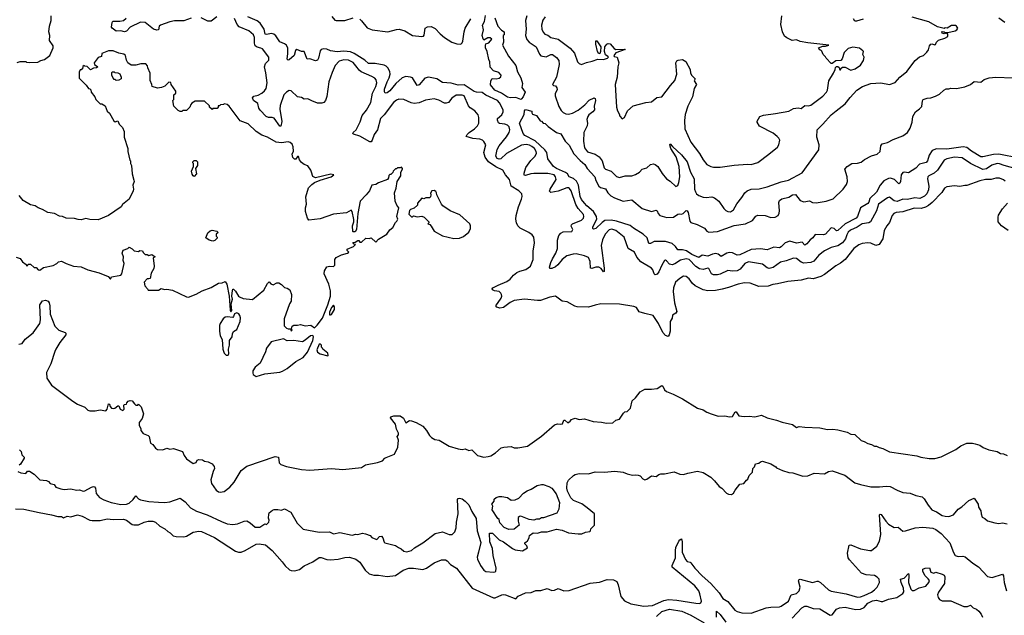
# Model space of a CAD drawing. Extents: x 1863118 to 1989590, y 394482 to 532474.
# Tile 143 of 215: x 1946911 to 1957375, y 445596 to 451924. Entities that reach past the tile are written whole.
import ezdxf

# ---------------------------------------------------------------- set-up
doc = ezdxf.new("R2010")
doc.units = 0

msp = doc.modelspace()

# ---------------------------------------------------------------- linework, layer by layer
at = {"layer": '0CON20XD'}
for points in [[(1946885, 451470), (1946915, 451480), (1946975, 451480), (1946983, 451473), (1947015, 451470), (1947105, 451472), (1947135, 451490), (1947175, 451502), (1947232, 451545), (1947267, 451625), (1947266, 451645), (1947229, 451705), (1947231, 451755), (1947220, 451795), (1947227, 451855), (1947247, 451915), (1947244, 451965)], [(1948735, 451940), (1948655, 451913), (1948555, 451912), (1948505, 451902), (1948409, 451865), (1948395, 451854), (1948385, 451818), (1948368, 451812), (1948334, 451824), (1948245, 451893), (1948195, 451899), (1948086, 451844), (1948045, 451802), (1948025, 451795), (1947985, 451805), (1947935, 451801), (1947894, 451834), (1947888, 451845), (1947893, 451895), (1947901, 451909), (1947975, 451907), (1948015, 451916), (1948041, 451939)], [(1949005, 451954), (1948945, 451910), (1948910, 451910), (1948839, 451945)], [(1957385, 450209), (1957365, 450224), (1957325, 450240), (1957285, 450242), (1957235, 450228), (1957175, 450225), (1957115, 450213), (1956975, 450162), (1956955, 450163), (1956902, 450152), (1956845, 450159), (1956765, 450149), (1956739, 450135), (1956711, 450089), (1956609, 449981), (1956570, 449950), (1956537, 449933), (1956492, 449918), (1956415, 449922), (1956295, 449883), (1956225, 449875), (1956201, 449865), (1956184, 449845), (1956155, 449768), (1956126, 449734), (1956098, 449685), (1956082, 449595), (1956044, 449535), (1956010, 449525), (1955955, 449551), (1955926, 449554), (1955865, 449547), (1955829, 449531), (1955775, 449494), (1955682, 449378), (1955635, 449337), (1955585, 449310), (1955465, 449216), (1955425, 449196), (1955345, 449172), (1955295, 449178), (1955215, 449158), (1955075, 449143), (1954963, 449117), (1954915, 449112), (1954865, 449094), (1954765, 449089), (1954675, 449125), (1954615, 449128), (1954545, 449115), (1954445, 449078), (1954375, 449062), (1954305, 449048), (1954225, 449045), (1954175, 449054), (1954090, 449095), (1954061, 449121), (1954025, 449170), (1953995, 449196), (1953965, 449198), (1953925, 449176), (1953880, 449135), (1953859, 449075), (1953857, 449035), (1953869, 448915), (1953894, 448825), (1953885, 448807), (1953848, 448785), (1953846, 448754), (1953824, 448716), (1953823, 448615), (1953813, 448575), (1953802, 448558), (1953775, 448568), (1953745, 448602), (1953698, 448695), (1953643, 448783), (1953554, 448804), (1953495, 448822), (1953467, 448865), (1953437, 448877), (1953285, 448900), (1953086, 448904), (1953025, 448892), (1952955, 448870), (1952835, 448872), (1952809, 448879), (1952728, 448928), (1952675, 448932), (1952604, 448986), (1952545, 448977), (1952445, 448940), (1952415, 448939), (1952275, 448956), (1952165, 448939), (1952125, 448919), (1952051, 448865), (1952015, 448859), (1951980, 448870), (1951972, 448885), (1952028, 448965), (1952035, 448985), (1952033, 449005), (1952025, 449019), (1952005, 449035), (1951956, 449044), (1951934, 449055), (1951932, 449065), (1951939, 449075), (1951995, 449105), (1952087, 449143), (1952125, 449166), (1952160, 449210), (1952195, 449239), (1952225, 449254), (1952289, 449271), (1952338, 449305), (1952369, 449375), (1952368, 449465), (1952382, 449555), (1952376, 449615), (1952358, 449638), (1952323, 449665), (1952230, 449710), (1952205, 449735), (1952189, 449765), (1952183, 449805), (1952187, 449843), (1952213, 449935), (1952244, 450016), (1952250, 450045), (1952246, 450075), (1952217, 450107), (1952135, 450155), (1952115, 450225), (1952075, 450275), (1952047, 450327), (1951971, 450361), (1951894, 450414), (1951856, 450465), (1951845, 450515), (1951864, 450594), (1951845, 450630), (1951828, 450645), (1951800, 450655), (1951725, 450662), (1951656, 450685), (1951665, 450705), (1951686, 450725), (1951745, 450765), (1951778, 450795), (1951790, 450825), (1951789, 450885), (1951783, 450913), (1951749, 450955), (1951699, 450989), (1951680, 451010), (1951635, 451116), (1951615, 451122), (1951548, 451122), (1951505, 451090), (1951468, 451045), (1951445, 451038), (1951425, 451038), (1951365, 451070), (1951314, 451084), (1951225, 451068), (1951158, 451042), (1951105, 451033), (1951070, 451040), (1950995, 451078), (1950941, 451079), (1950915, 451069), (1950884, 451045), (1950786, 450915), (1950744, 450875), (1950712, 450755), (1950677, 450705), (1950658, 450645), (1950645, 450628), (1950633, 450625), (1950525, 450688), (1950458, 450708), (1950452, 450715), (1950454, 450725), (1950486, 450755), (1950530, 450840), (1950551, 450905), (1950598, 450962), (1950641, 451045), (1950661, 451145), (1950697, 451215), (1950706, 451255), (1950700, 451285), (1950685, 451302), (1950652, 451322), (1950539, 451369), (1950517, 451387), (1950498, 451418), (1950455, 451471), (1950405, 451495), (1950355, 451498), (1950305, 451484), (1950265, 451439), (1950232, 451365), (1950198, 451265), (1950175, 451110), (1950160, 451065), (1950144, 451046), (1950121, 451039), (1950075, 451038), (1950015, 451061), (1949975, 451085), (1949935, 451081), (1949905, 451096), (1949865, 451104), (1949795, 451169), (1949775, 451172), (1949746, 451154), (1949718, 451125), (1949679, 451011), (1949675, 450975), (1949696, 450844), (1949685, 450793), (1949675, 450794), (1949615, 450878), (1949595, 450886), (1949554, 450886), (1949531, 450895), (1949465, 450963), (1949453, 450985), (1949442, 451035), (1949395, 451066), (1949384, 451095), (1949398, 451112), (1949445, 451124), (1949485, 451144), (1949513, 451167), (1949530, 451195), (1949541, 451255), (1949528, 451358), (1949512, 451425), (1949522, 451458), (1949558, 451495), (1949559, 451525), (1949493, 451613), (1949475, 451623), (1949435, 451632), (1949415, 451648), (1949406, 451675), (1949408, 451735), (1949395, 451765), (1949345, 451807), (1949245, 451848), (1949222, 451875), (1949195, 451936)], [(1951572, 451228), (1951495, 451249), (1951405, 451257), (1951343, 451295), (1951255, 451314), (1951215, 451302), (1951155, 451232), (1951135, 451224), (1951085, 451306), (1951065, 451315), (1951015, 451322), (1950975, 451306), (1950910, 451245), (1950845, 451168), (1950815, 451149), (1950795, 451144), (1950787, 451157), (1950788, 451185), (1950815, 451264), (1950837, 451305), (1950847, 451345), (1950844, 451375), (1950823, 451413), (1950805, 451432), (1950785, 451441), (1950688, 451458), (1950618, 451458), (1950578, 451495), (1950465, 451564), (1950425, 451582), (1950355, 451591), (1950284, 451584), (1950215, 451595), (1950175, 451612), (1950145, 451613), (1950115, 451606), (1950106, 451595), (1950088, 451515), (1950075, 451494), (1950055, 451488), (1949995, 451510), (1949965, 451506), (1949936, 451586), (1949905, 451588), (1949855, 451606), (1949843, 451597), (1949828, 451545), (1949775, 451498), (1949764, 451494), (1949754, 451505), (1949762, 451565), (1949761, 451621), (1949745, 451654), (1949725, 451669), (1949675, 451688), (1949632, 451752), (1949612, 451772), (1949585, 451778), (1949537, 451767), (1949521, 451771), (1949508, 451825), (1949466, 451886), (1949435, 451912), (1949337, 451955)], [(1950228, 451958), (1950261, 451921), (1950276, 451916), (1950365, 451917), (1950455, 451945)], [(1950525, 451929), (1950545, 451911), (1950605, 451838), (1950656, 451816), (1950825, 451797), (1950915, 451821), (1950945, 451822), (1951005, 451806), (1951085, 451756), (1951185, 451745), (1951201, 451749), (1951210, 451760), (1951219, 451835), (1951245, 451849), (1951285, 451852), (1951325, 451832), (1951379, 451775), (1951426, 451736), (1951505, 451684), (1951555, 451669), (1951598, 451665), (1951613, 451677), (1951622, 451698), (1951633, 451795), (1951644, 451835), (1951705, 451933)], [(1952235, 451076), (1952185, 451097), (1952127, 451093), (1952095, 451102), (1952032, 451142), (1951962, 451175), (1951913, 451233), (1951918, 451275), (1951932, 451298), (1951975, 451297), (1952005, 451302), (1952024, 451316), (1952027, 451335), (1952004, 451364), (1951945, 451380), (1951911, 451421), (1951908, 451475), (1951895, 451502), (1951878, 451588), (1951862, 451625), (1951861, 451655), (1951865, 451668), (1951895, 451678), (1951927, 451717), (1951912, 451732), (1951885, 451732), (1951845, 451708), (1951835, 451720), (1951827, 451755), (1951839, 451815), (1951831, 451865), (1951850, 451905), (1951862, 451968)], [(1951960, 451945), (1951992, 451855), (1952032, 451812), (1952060, 451795), (1952060, 451765), (1952050, 451755), (1952052, 451685), (1952043, 451655), (1952106, 451536), (1952185, 451438), (1952200, 451370), (1952238, 451305), (1952254, 451245), (1952249, 451205), (1952283, 451155), (1952263, 451105), (1952245, 451082), (1952235, 451076)], [(1952301, 451965), (1952285, 451915), (1952295, 451825), (1952287, 451755), (1952301, 451715), (1952325, 451684), (1952400, 451635), (1952435, 451559), (1952450, 451540), (1952505, 451531), (1952555, 451555), (1952572, 451555), (1952615, 451524), (1952642, 451492), (1952645, 451448), (1952617, 451315), (1952574, 451235), (1952585, 451226), (1952605, 451223), (1952620, 451200), (1952622, 451182), (1952603, 451135), (1952601, 451115), (1952641, 451001), (1952665, 450961), (1952688, 450938), (1952715, 450923), (1952745, 450921), (1952785, 450932), (1952845, 450962), (1952918, 451018), (1952962, 451068), (1953015, 451093), (1953025, 451088), (1953030, 451065), (1953015, 451005), (1953018, 450965), (1953003, 450945), (1952960, 450915), (1952947, 450895), (1952939, 450865), (1952946, 450825), (1952942, 450798), (1952905, 450725), (1952902, 450635), (1952914, 450564), (1952945, 450519), (1953025, 450495), (1953068, 450468), (1953100, 450425), (1953122, 450352), (1953135, 450336), (1953196, 450315), (1953255, 450258), (1953285, 450246), (1953345, 450264), (1953415, 450266), (1953455, 450279), (1953499, 450305), (1953525, 450336), (1953575, 450351), (1953615, 450385), (1953645, 450393), (1953665, 450386), (1953693, 450363), (1953739, 450291), (1953784, 450234), (1953825, 450207), (1953885, 450152), (1953905, 450164), (1953917, 450193), (1953927, 450255), (1953920, 450365), (1953889, 450469), (1953832, 450555), (1953821, 450595), (1953825, 450607), (1953847, 450577), (1953945, 450490), (1954006, 450415), (1954039, 450305), (1954078, 450235), (1954084, 450124), (1954092, 450095), (1954105, 450075), (1954127, 450057), (1954175, 450038), (1954205, 450034), (1954265, 450042), (1954295, 450031), (1954340, 449995), (1954395, 449917), (1954416, 449896), (1954438, 449885), (1954465, 449884), (1954497, 449903), (1954531, 449969), (1954585, 450034), (1954616, 450084), (1954643, 450107), (1954685, 450122), (1954768, 450128), (1954853, 450147), (1955005, 450200), (1955082, 450218), (1955225, 450297), (1955405, 450542), (1955407, 450595), (1955384, 450675), (1955386, 450755), (1955447, 450813), (1955534, 450915), (1955588, 450955), (1955685, 451031), (1955735, 451096), (1955808, 451175), (1955866, 451215), (1955955, 451245), (1956062, 451252), (1956155, 451237), (1956213, 451257), (1956265, 451315), (1956339, 451375), (1956428, 451492), (1956475, 451528), (1956517, 451545), (1956552, 451578), (1956570, 451605), (1956579, 451645), (1956593, 451665), (1956605, 451668), (1956635, 451657), (1956645, 451662), (1956654, 451685), (1956675, 451708), (1956743, 451727), (1956773, 451745), (1956775, 451770), (1956755, 451780), (1956736, 451774), (1956713, 451783), (1956710, 451795), (1956715, 451800), (1956737, 451797), (1956745, 451790), (1956775, 451790), (1956853, 451807), (1956870, 451815), (1956879, 451835), (1956866, 451856), (1956855, 451863), (1956815, 451864), (1956767, 451833), (1956745, 451837), (1956735, 451832), (1956665, 451850), (1956573, 451903), (1956395, 451953)], [(1952495, 451955), (1952472, 451918), (1952458, 451865), (1952461, 451825), (1952475, 451791), (1952492, 451772), (1952525, 451761), (1952555, 451735), (1952635, 451716), (1952762, 451622), (1952808, 451568), (1952839, 451475), (1952858, 451458), (1952883, 451447), (1952935, 451470), (1952995, 451482), (1953054, 451506), (1953115, 451502), (1953159, 451515), (1953167, 451525), (1953163, 451535), (1953135, 451550), (1953126, 451585), (1953130, 451635), (1953149, 451665), (1953165, 451673), (1953185, 451668), (1953228, 451618), (1953245, 451608), (1953335, 451612), (1953347, 451607), (1953245, 451571), (1953224, 451545), (1953228, 451535), (1953262, 451525), (1953279, 451465), (1953266, 451425), (1953260, 451315), (1953241, 451235), (1953254, 450994), (1953263, 450955), (1953282, 450925), (1953288, 450898), (1953315, 450870), (1953338, 450885), (1953372, 450955), (1953432, 451008), (1953565, 451043), (1953625, 451051), (1953682, 451098), (1953736, 451104), (1953826, 451224), (1953875, 451278), (1953894, 451345), (1953884, 451465), (1953893, 451487), (1953908, 451495), (1953955, 451501), (1953990, 451480), (1954036, 451395), (1954040, 451355), (1954055, 451330), (1954090, 451295), (1954079, 451275), (1954103, 451235), (1954079, 451195), (1954060, 451105), (1954011, 451005), (1953984, 450916), (1953976, 450855), (1953979, 450765), (1954045, 450624), (1954135, 450501), (1954175, 450434), (1954215, 450387), (1954255, 450364), (1954285, 450356), (1954355, 450357), (1954505, 450379), (1954645, 450390), (1954685, 450387), (1954755, 450408), (1954873, 450497), (1954965, 450570), (1954980, 450595), (1954988, 450645), (1954980, 450665), (1954962, 450685), (1954918, 450718), (1954772, 450792), (1954748, 450835), (1954748, 450845), (1954775, 450896), (1954815, 450911), (1954944, 450926), (1955086, 450954), (1955135, 450982), (1955185, 450987), (1955215, 450980), (1955255, 451011), (1955295, 451008), (1955318, 451015), (1955445, 451111), (1955485, 451153), (1955494, 451175), (1955510, 451275), (1955558, 451355), (1955578, 451395), (1955580, 451415), (1955592, 451428), (1955607, 451427), (1955620, 451415), (1955625, 451390), (1955635, 451390), (1955642, 451408), (1955655, 451420), (1955685, 451420), (1955745, 451388), (1955788, 451402), (1955845, 451442), (1955878, 451492), (1955887, 451525), (1955872, 451555), (1955877, 451585), (1955872, 451595), (1955835, 451622), (1955765, 451632), (1955715, 451620), (1955673, 451577), (1955652, 451508), (1955638, 451492), (1955585, 451488), (1955545, 451460), (1955535, 451460), (1955480, 451515), (1955475, 451530), (1955450, 451555), (1955435, 451590), (1955425, 451600), (1955415, 451600), (1955400, 451625), (1955445, 451643), (1955475, 451643), (1955510, 451655), (1955285, 451677), (1955205, 451691), (1955165, 451711), (1955120, 451705), (1955062, 451732), (1955040, 451750), (1955017, 451795), (1954998, 451875), (1955010, 451965)], [(1955875, 451929), (1955805, 451907), (1955785, 451909), (1955771, 451935)], [(1957381, 451895), (1957315, 451942)], [(1953065, 451561), (1953050, 451585), (1953035, 451665), (1953035, 451700), (1953045, 451699), (1953087, 451635), (1953083, 451585), (1953075, 451564), (1953065, 451561)], [(1946875, 449400), (1946915, 449388), (1946941, 449351), (1946980, 449325), (1946985, 449310), (1946998, 449312), (1947003, 449327), (1947025, 449328), (1947065, 449290), (1947085, 449290), (1947106, 449266), (1947126, 449264), (1947165, 449290), (1947266, 449314), (1947306, 449334), (1947325, 449350), (1947355, 449360), (1947404, 449334), (1947484, 449306), (1947565, 449297), (1947635, 449266), (1947755, 449236), (1947853, 449195), (1947875, 449168), (1947888, 449192), (1947970, 449205), (1947985, 449210), (1947996, 449224), (1948023, 449335), (1948010, 449365), (1948016, 449406), (1948000, 449445), (1948012, 449475), (1948060, 449495), (1948075, 449508), (1948105, 449490), (1948128, 449468), (1948175, 449462), (1948188, 449472), (1948215, 449470), (1948225, 449450), (1948245, 449430), (1948265, 449430), (1948285, 449420), (1948315, 449428), (1948350, 449405), (1948330, 449395), (1948340, 449305), (1948335, 449280), (1948308, 449232), (1948298, 449175), (1948285, 449170), (1948265, 449172), (1948233, 449135), (1948240, 449095), (1948270, 449065), (1948275, 449050), (1948385, 449051), (1948415, 449069), (1948449, 449059), (1948475, 449061), (1948535, 449051), (1948685, 448980), (1948705, 448977), (1948785, 449009), (1948852, 449045), (1948945, 449079), (1949025, 449126), (1949063, 449127), (1949095, 449142), (1949114, 449115), (1949139, 448985), (1949147, 448837), (1949155, 448820), (1949167, 448835), (1949160, 448905), (1949174, 448955), (1949164, 448985), (1949172, 449048), (1949175, 449060), (1949185, 449060), (1949205, 449040), (1949237, 448987), (1949248, 448978), (1949285, 448962), (1949385, 448950), (1949505, 449050), (1949545, 449120), (1949562, 449138), (1949579, 449119), (1949605, 449107), (1949645, 449127), (1949665, 449127), (1949695, 449110), (1949725, 449078), (1949755, 449072), (1949783, 449053), (1949800, 449005), (1949796, 448934), (1949778, 448905), (1949722, 448745), (1949722, 448672), (1949748, 448648), (1949765, 448640), (1949788, 448638), (1949795, 448620), (1949808, 448625), (1949800, 448635), (1949805, 448668), (1949825, 448678), (1949865, 448678), (1949897, 448687), (1949945, 448672), (1950005, 448680), (1950045, 448652), (1950073, 448677), (1950128, 448752), (1950187, 448893), (1950213, 448987), (1950214, 449045), (1950196, 449116), (1950147, 449223), (1950150, 449255), (1950175, 449297), (1950205, 449306), (1950245, 449303), (1950260, 449315), (1950260, 449375), (1950275, 449398), (1950330, 449425), (1950395, 449442), (1950410, 449455), (1950392, 449472), (1950390, 449485), (1950460, 449515), (1950480, 449535), (1950465, 449540), (1950452, 449558), (1950475, 449560), (1950505, 449580), (1950515, 449580), (1950525, 449560), (1950545, 449562), (1950588, 449602), (1950625, 449600), (1950645, 449608), (1950695, 449562), (1950725, 449592), (1950812, 449645), (1950845, 449690), (1950878, 449715), (1950905, 449770), (1950920, 449785), (1950928, 449805), (1950920, 449835), (1950940, 449925), (1950918, 449955), (1950900, 449995), (1950894, 450085), (1950913, 450135), (1950922, 450205), (1950960, 450265), (1950960, 450305), (1950980, 450335), (1950980, 450345), (1950968, 450358), (1950955, 450350), (1950925, 450350), (1950915, 450340), (1950905, 450340), (1950880, 450315), (1950875, 450300), (1950855, 450280), (1950845, 450280), (1950835, 450270), (1950832, 450245), (1950820, 450225), (1950725, 450192), (1950695, 450173), (1950655, 450167), (1950630, 450105), (1950593, 450065), (1950529, 449995), (1950504, 449866), (1950490, 449695), (1950475, 449670), (1950455, 449670), (1950453, 449675), (1950449, 449735), (1950461, 449775), (1950462, 449802), (1950446, 449886), (1950435, 449900), (1950385, 449872), (1950245, 449857), (1950103, 449807), (1949983, 449793), (1949968, 449815), (1949947, 449885), (1949948, 449925), (1949958, 449965), (1949953, 450043), (1949982, 450138), (1950014, 450175), (1950044, 450196), (1950105, 450221), (1950220, 450255), (1950250, 450275), (1950218, 450282), (1950054, 450244), (1950025, 450258), (1950013, 450303), (1950006, 450326), (1949975, 450373), (1949935, 450386), (1949905, 450407), (1949886, 450435), (1949875, 450470), (1949865, 450470), (1949845, 450442), (1949833, 450443), (1949815, 450460), (1949807, 450495), (1949821, 450529), (1949818, 450575), (1949805, 450601), (1949785, 450618), (1949765, 450628), (1949695, 450616), (1949635, 450622), (1949545, 450676), (1949485, 450697), (1949425, 450737), (1949338, 450818), (1949255, 450850), (1949138, 451005), (1949115, 451022), (1949085, 451030), (1949077, 451023), (1949045, 451020), (1949035, 451010), (1949022, 451008), (1949020, 450995), (1949008, 450982), (1948965, 450980), (1948955, 450970), (1948930, 450995), (1948928, 451008), (1948875, 451060), (1948775, 451060), (1948742, 451038), (1948730, 451025), (1948720, 450995), (1948685, 450960), (1948645, 450960), (1948635, 450950), (1948615, 450950), (1948595, 450960), (1948550, 451005), (1948540, 451065), (1948548, 451075), (1948550, 451125), (1948570, 451145), (1948570, 451165), (1948520, 451235), (1948518, 451258), (1948495, 451260), (1948455, 451218), (1948417, 451203), (1948375, 451198), (1948320, 451215), (1948317, 451237), (1948298, 451278), (1948297, 451357), (1948273, 451413), (1948270, 451435), (1948250, 451455), (1948197, 451457), (1948145, 451440), (1948095, 451442), (1948062, 451465), (1948047, 451495), (1948034, 451544), (1948019, 451559), (1947965, 451567), (1947905, 451594), (1947855, 451594), (1947784, 451566), (1947780, 451535), (1947745, 451522), (1947702, 451465), (1947705, 451450), (1947740, 451425), (1947728, 451412), (1947695, 451410), (1947665, 451392), (1947628, 451428), (1947605, 451430), (1947595, 451438), (1947583, 451427), (1947578, 451402), (1947565, 451390), (1947555, 451390), (1947543, 451367), (1947542, 451302), (1947618, 451228), (1947642, 451192), (1947655, 451190), (1947668, 451178), (1947670, 451155), (1947710, 451105), (1947720, 451075), (1947765, 451030), (1947785, 451030), (1947818, 451008), (1947842, 450952), (1947865, 450930), (1947911, 450851), (1947925, 450840), (1947955, 450850), (1947970, 450815), (1948005, 450780), (1948020, 450735), (1948020, 450675), (1948062, 450555), (1948062, 450525), (1948083, 450433), (1948090, 450425), (1948090, 450395), (1948100, 450375), (1948108, 450288), (1948125, 450220), (1948126, 450204), (1948112, 450165), (1948120, 450125), (1948118, 450105), (1948074, 450016), (1948005, 449960), (1947988, 449935), (1947856, 449844), (1947745, 449798), (1947655, 449800), (1947615, 449812), (1947565, 449798), (1947531, 449801), (1947495, 449812), (1947404, 449814), (1947365, 449832), (1947335, 449838), (1947280, 449865), (1947210, 449875), (1947155, 449909), (1947106, 449926), (1947075, 449947), (1947025, 449957), (1946948, 450005), (1946906, 450056)], [(1947935, 451280), (1947925, 451290), (1947915, 451290), (1947904, 451304), (1947890, 451335), (1947890, 451365), (1947895, 451370), (1947915, 451370), (1947923, 451363), (1947955, 451360), (1947975, 451350), (1947990, 451315), (1947990, 451295), (1947965, 451282), (1947935, 451280)], [(1957532, 450452), (1957315, 450495), (1957258, 450492), (1957145, 450466), (1957125, 450467), (1957025, 450527), (1956975, 450565), (1956938, 450575), (1956765, 450547), (1956655, 450553), (1956608, 450535), (1956576, 450485), (1956557, 450423), (1956544, 450406), (1956475, 450389), (1956435, 450346), (1956355, 450298), (1956315, 450305), (1956295, 450299), (1956278, 450275), (1956272, 450205), (1956264, 450186), (1956255, 450182), (1956245, 450188), (1956208, 450228), (1956165, 450241), (1956145, 450238), (1956095, 450211), (1956057, 450165), (1956015, 450091), (1955945, 450025), (1955935, 449985), (1955925, 449972), (1955847, 449925), (1955815, 449835), (1955802, 449815), (1955685, 449755), (1955605, 449685), (1955592, 449682), (1955565, 449706), (1955535, 449712), (1955475, 449645), (1955452, 449638), (1955365, 449642), (1955341, 449605), (1955310, 449585), (1955275, 449542), (1955255, 449529), (1955225, 449561), (1955165, 449550), (1955095, 449570), (1955045, 449553), (1955005, 449510), (1954985, 449499), (1954925, 449506), (1954855, 449479), (1954785, 449489), (1954685, 449481), (1954565, 449425), (1954534, 449424), (1954487, 449447), (1954455, 449451), (1954425, 449443), (1954365, 449408), (1954334, 449434), (1954309, 449439), (1954275, 449433), (1954225, 449413), (1954165, 449421), (1954129, 449399), (1954055, 449429), (1953998, 449468), (1953955, 449480), (1953905, 449480), (1953882, 449515), (1953845, 449545), (1953775, 449569), (1953655, 449569), (1953615, 449547), (1953596, 449546), (1953578, 449605), (1953537, 449647), (1953435, 449709), (1953399, 449739), (1953253, 449783), (1953195, 449795), (1953130, 449790), (1953101, 449769), (1953035, 449704), (1953008, 449698), (1953001, 449705), (1953003, 449725), (1953045, 449805), (1953040, 449835), (1953008, 449888), (1952937, 449945), (1952912, 449975), (1952881, 450015), (1952868, 450045), (1952848, 450165), (1952828, 450208), (1952796, 450236), (1952751, 450255), (1952731, 450285), (1952712, 450302), (1952615, 450344), (1952585, 450366), (1952524, 450445), (1952512, 450512), (1952493, 450543), (1952389, 450639), (1952281, 450695), (1952261, 450715), (1952221, 450825), (1952272, 450918), (1952275, 450957), (1952285, 450970), (1952353, 450953), (1952353, 450933), (1952360, 450920), (1952403, 450905), (1952441, 450851), (1952456, 450845), (1952475, 450826), (1952495, 450821), (1952528, 450788), (1952615, 450726), (1952663, 450713), (1952708, 450635), (1952751, 450591), (1952800, 450500), (1952867, 450427), (1952917, 450385), (1952940, 450345), (1953023, 450255), (1953035, 450215), (1953067, 450157), (1953085, 450143), (1953135, 450127), (1953160, 450085), (1953194, 450054), (1953232, 450032), (1953325, 449996), (1953415, 450011), (1953525, 449918), (1953625, 449885), (1953675, 449902), (1953684, 449894), (1953695, 449864), (1953714, 449844), (1953788, 449822), (1953860, 449825), (1953905, 449859), (1953925, 449863), (1953945, 449859), (1953962, 449865), (1953995, 449898), (1954005, 449893), (1954015, 449877), (1954031, 449785), (1954045, 449769), (1954110, 449750), (1954188, 449708), (1954215, 449678), (1954235, 449666), (1954325, 449673), (1954505, 449739), (1954625, 449754), (1954699, 449791), (1954733, 449837), (1954755, 449849), (1954833, 449843), (1954895, 449822), (1954938, 449825), (1954970, 449845), (1954983, 449867), (1954986, 449894), (1954977, 449983), (1954987, 450003), (1955010, 450020), (1955085, 450038), (1955125, 450065), (1955155, 450068), (1955205, 450005), (1955245, 449989), (1955305, 449999), (1955335, 449981), (1955375, 449978), (1955480, 449995), (1955555, 450022), (1955663, 450125), (1955698, 450175), (1955707, 450205), (1955704, 450254), (1955680, 450335), (1955705, 450365), (1955755, 450396), (1955815, 450400), (1955855, 450412), (1955890, 450440), (1955962, 450478), (1956023, 450497), (1956055, 450525), (1956063, 450585), (1956076, 450605), (1956135, 450618), (1956195, 450652), (1956295, 450689), (1956345, 450725), (1956375, 450773), (1956394, 450835), (1956404, 450896), (1956432, 450945), (1956474, 450976), (1956498, 451002), (1956506, 451064), (1956514, 451076), (1956555, 451090), (1956595, 451093), (1956645, 451111), (1956685, 451132), (1956733, 451177), (1956755, 451189), (1956785, 451190), (1956805, 451198), (1956865, 451192), (1956955, 451212), (1957014, 451236), (1957055, 451266), (1957125, 451262), (1957160, 451290), (1957215, 451308), (1957285, 451312), (1957464, 451306)], [(1957501, 450341), (1957374, 450374), (1957325, 450394), (1957297, 450397), (1957241, 450379), (1957185, 450338), (1957145, 450332), (1957015, 450398), (1956925, 450455), (1956845, 450465), (1956765, 450446), (1956737, 450433), (1956666, 450325), (1956628, 450292), (1956574, 450266), (1956562, 450255), (1956558, 450235), (1956571, 450155), (1956569, 450115), (1956552, 450075), (1956525, 450048), (1956477, 450025), (1956423, 450033), (1956345, 450013), (1956295, 450018), (1956235, 449994), (1956205, 450000), (1956155, 450038), (1956135, 450033), (1956037, 449963), (1956017, 449893), (1955952, 449775), (1955935, 449767), (1955865, 449756), (1955811, 449719), (1955741, 449689), (1955715, 449666), (1955701, 449639), (1955687, 449595), (1955656, 449554), (1955605, 449522), (1955535, 449504), (1955465, 449470), (1955405, 449424), (1955352, 449358), (1955317, 449343), (1955245, 449336), (1955215, 449348), (1955165, 449387), (1955135, 449389), (1955058, 449362), (1954995, 449348), (1954917, 449293), (1954875, 449281), (1954855, 449289), (1954805, 449327), (1954655, 449352), (1954617, 449333), (1954567, 449273), (1954534, 449256), (1954485, 449252), (1954435, 449261), (1954355, 449219), (1954326, 449214), (1954285, 449213), (1954264, 449224), (1954235, 449279), (1954225, 449283), (1954175, 449270), (1954135, 449277), (1954095, 449302), (1954026, 449375), (1953995, 449385), (1953935, 449369), (1953875, 449330), (1953845, 449321), (1953815, 449327), (1953785, 449361), (1953775, 449369), (1953765, 449366), (1953734, 449316), (1953702, 449245), (1953685, 449222), (1953665, 449214), (1953652, 449225), (1953641, 449265), (1953627, 449285), (1953511, 449351), (1953470, 449400), (1953445, 449454), (1953379, 449495), (1953335, 449612), (1953248, 449685), (1953205, 449698), (1953175, 449693), (1953132, 449645), (1953103, 449587), (1953090, 449525), (1953122, 449285), (1953122, 449248), (1953115, 449247), (1953090, 449280), (1953065, 449295), (1953035, 449295), (1952992, 449282), (1952978, 449285), (1952973, 449355), (1952955, 449398), (1952915, 449417), (1952824, 449436), (1952794, 449434), (1952725, 449415), (1952675, 449377), (1952630, 449320), (1952605, 449298), (1952565, 449279), (1952545, 449281), (1952541, 449295), (1952555, 449345), (1952572, 449385), (1952610, 449445), (1952626, 449495), (1952627, 449583), (1952640, 449630), (1952663, 449657), (1952685, 449669), (1952778, 449675), (1952790, 449695), (1952771, 449729), (1952774, 449745), (1952786, 449754), (1952882, 449795), (1952901, 449815), (1952907, 449835), (1952901, 449855), (1952847, 449917), (1952820, 449960), (1952770, 450105), (1952755, 450130), (1952745, 450137), (1952725, 450137), (1952635, 450103), (1952555, 450087), (1952541, 450101), (1952548, 450125), (1952613, 450225), (1952605, 450255), (1952590, 450275), (1952525, 450290), (1952375, 450289), (1952344, 450286), (1952288, 450268), (1952273, 450273), (1952272, 450295), (1952290, 450355), (1952343, 450427), (1952389, 450475), (1952403, 450505), (1952399, 450525), (1952381, 450555), (1952355, 450577), (1952330, 450590), (1952293, 450597), (1952245, 450592), (1952085, 450501), (1952023, 450445), (1952005, 450441), (1951985, 450450), (1951970, 450475), (1951986, 450545), (1952007, 450583), (1952085, 450679), (1952112, 450725), (1952120, 450755), (1952114, 450785), (1952095, 450805), (1952065, 450816), (1952011, 450821), (1951998, 450828), (1951988, 450858), (1951990, 450875), (1952035, 450915), (1952050, 450945), (1952048, 450965), (1952010, 451040), (1951988, 451065), (1951865, 451123), (1951825, 451152), (1951765, 451153), (1951740, 451160), (1951635, 451233), (1951572, 451228)], [(1948765, 450260), (1948754, 450264), (1948743, 450283), (1948738, 450315), (1948758, 450365), (1948760, 450395), (1948750, 450405), (1948750, 450415), (1948765, 450430), (1948785, 450430), (1948800, 450415), (1948800, 450375), (1948780, 450345), (1948790, 450285), (1948765, 450260)], [(1951525, 449600), (1951585, 449602), (1951628, 449622), (1951685, 449668), (1951703, 449707), (1951703, 449733), (1951694, 449754), (1951590, 449850), (1951485, 449893), (1951408, 449948), (1951392, 449965), (1951343, 450063), (1951342, 450085), (1951335, 450098), (1951315, 450108), (1951290, 450105), (1951278, 450082), (1951282, 450065), (1951278, 450042), (1951267, 450033), (1951228, 450032), (1951205, 450020), (1951183, 450027), (1951140, 449975), (1951140, 449955), (1951105, 449922), (1951065, 449908), (1951053, 449897), (1951048, 449858), (1951075, 449830), (1951085, 449830), (1951095, 449840), (1951135, 449828), (1951185, 449838), (1951210, 449825), (1951260, 449775), (1951260, 449765), (1951250, 449755), (1951268, 449748), (1951285, 449730), (1951315, 449678), (1951405, 449629), (1951525, 449600)], [(1957415, 449686), (1957346, 449735), (1957311, 449775), (1957308, 449825), (1957314, 449846), (1957356, 449915), (1957407, 449975)], [(1948965, 449572), (1948925, 449582), (1948890, 449605), (1948912, 449658), (1948935, 449680), (1948955, 449688), (1949005, 449678), (1949020, 449665), (1949000, 449645), (1949000, 449625), (1949010, 449615), (1949008, 449602), (1948985, 449580), (1948965, 449572)], [(1946902, 448478), (1946937, 448485), (1946970, 448530), (1947055, 448596), (1947126, 448695), (1947132, 448735), (1947126, 448895), (1947152, 448938), (1947186, 448946), (1947213, 448935), (1947226, 448915), (1947233, 448883), (1947236, 448795), (1947285, 448668), (1947326, 448626), (1947395, 448602), (1947403, 448593), (1947403, 448575), (1947339, 448495), (1947294, 448425), (1947285, 448398), (1947242, 448268), (1947196, 448175), (1947200, 448115), (1947250, 448040), (1947475, 447872), (1947525, 447840), (1947605, 447808), (1947635, 447777), (1947655, 447769), (1947715, 447770), (1947765, 447780), (1947825, 447767), (1947842, 447785), (1947855, 447842), (1947865, 447838), (1947873, 447813), (1947888, 447798), (1947905, 447792), (1947924, 447796), (1947955, 447820), (1947965, 447820), (1947980, 447785), (1948007, 447773), (1948022, 447785), (1948018, 447825), (1948022, 447835), (1948045, 447840), (1948050, 447855), (1948065, 447870), (1948085, 447878), (1948106, 447876), (1948131, 447841), (1948145, 447830), (1948165, 447830), (1948175, 447840), (1948202, 447812), (1948228, 447735), (1948212, 447688), (1948182, 447645), (1948180, 447615), (1948197, 447577), (1948198, 447558), (1948225, 447528), (1948275, 447508), (1948288, 447495), (1948300, 447425), (1948325, 447412), (1948355, 447372), (1948377, 447357), (1948433, 447353), (1948475, 447372), (1948505, 447362), (1948545, 447367), (1948579, 447359), (1948640, 447335), (1948658, 447295), (1948685, 447260), (1948755, 447208), (1948785, 447220), (1948797, 447245), (1948815, 447253), (1948855, 447248), (1948875, 447232), (1948915, 447226), (1948958, 447205), (1948978, 447178), (1948981, 447155), (1948966, 447124), (1948941, 447035), (1948948, 446998), (1949000, 446925), (1949025, 446906), (1949043, 446903), (1949085, 446912), (1949145, 446958), (1949191, 447009), (1949266, 447134), (1949325, 447182), (1949625, 447283), (1949660, 447275), (1949670, 447215), (1949688, 447198), (1949746, 447176), (1949905, 447144), (1949995, 447139), (1950225, 447154), (1950345, 447144), (1950545, 447168), (1950586, 447194), (1950712, 447218), (1950765, 447238), (1950790, 447265), (1950806, 447274), (1950895, 447308), (1950928, 447382), (1950936, 447455), (1950924, 447494), (1950936, 447514), (1950935, 447530), (1950917, 447575), (1950906, 447625), (1950852, 447695), (1950854, 447706), (1950886, 447716), (1950955, 447716), (1950990, 447690), (1951015, 447640), (1951055, 447666), (1951075, 447662), (1951125, 447644), (1951194, 447604), (1951235, 447558), (1951265, 447508), (1951286, 447486), (1951324, 447464), (1951368, 447458), (1951475, 447394), (1951570, 447365), (1951615, 447359), (1951645, 447366), (1951685, 447347), (1951715, 447354), (1951778, 447295), (1951845, 447276), (1951888, 447282), (1951918, 447292), (1951968, 447322), (1952026, 447374), (1952055, 447383), (1952135, 447390), (1952167, 447377), (1952204, 447374), (1952306, 447394), (1952455, 447500), (1952595, 447620), (1952625, 447629), (1952655, 447626), (1952679, 447631), (1952695, 447670), (1952705, 447670), (1952735, 447642), (1952761, 447659), (1952775, 447677), (1952792, 447682), (1952815, 447690), (1952855, 447678), (1952915, 447682), (1953004, 447654), (1953095, 447648), (1953147, 447637), (1953215, 447642), (1953245, 447668), (1953285, 447680), (1953327, 447743), (1953343, 447757), (1953368, 447762), (1953402, 447795), (1953420, 447875), (1953455, 447908), (1953505, 447972), (1953555, 447997), (1953625, 447997), (1953685, 448007), (1953735, 448037), (1953745, 448032), (1953765, 447993), (1953785, 447973), (1953855, 447947), (1953956, 447896), (1954115, 447797), (1954175, 447780), (1954214, 447754), (1954260, 447735), (1954335, 447713), (1954404, 447716), (1954455, 447704), (1954485, 447709), (1954515, 447757), (1954524, 447756), (1954555, 447714), (1954609, 447709), (1954665, 447712), (1954725, 447706), (1954795, 447723), (1954855, 447694), (1954955, 447669), (1955015, 447647), (1955125, 447624), (1955165, 447593), (1955195, 447602), (1955255, 447594), (1955415, 447587), (1955495, 447571), (1955554, 447574), (1955606, 447566), (1955705, 447540), (1955745, 447521), (1955786, 447516), (1955855, 447452), (1955885, 447443), (1955925, 447420), (1955965, 447412), (1955995, 447392), (1956015, 447392), (1956045, 447378), (1956085, 447368), (1956154, 447334), (1956445, 447290), (1956487, 447277), (1956575, 447263), (1956635, 447262), (1956705, 447280), (1956861, 447359), (1956914, 447396), (1956975, 447426), (1957035, 447426), (1957065, 447419), (1957115, 447402), (1957149, 447379), (1957210, 447355), (1957300, 447335), (1957335, 447316), (1957365, 447313), (1957405, 447294)], [(1950215, 448788), (1950225, 448793), (1950257, 448845), (1950258, 448875), (1950245, 448890), (1950225, 448868), (1950204, 448815), (1950205, 448790), (1950215, 448788)], [(1949125, 448360), (1949132, 448375), (1949130, 448425), (1949140, 448465), (1949142, 448515), (1949168, 448555), (1949172, 448585), (1949185, 448610), (1949218, 448632), (1949253, 448717), (1949257, 448757), (1949252, 448782), (1949239, 448799), (1949219, 448809), (1949195, 448800), (1949185, 448770), (1949175, 448760), (1949115, 448768), (1949095, 448763), (1949073, 448745), (1949040, 448695), (1949034, 448675), (1949034, 448615), (1949043, 448565), (1949063, 448525), (1949070, 448425), (1949085, 448380), (1949105, 448360), (1949125, 448360)], [(1949425, 448134), (1949517, 448163), (1949675, 448181), (1949705, 448191), (1949755, 448217), (1949845, 448293), (1949922, 448335), (1949968, 448392), (1950027, 448515), (1950032, 448555), (1950025, 448570), (1950000, 448565), (1949945, 448518), (1949915, 448502), (1949825, 448517), (1949755, 448512), (1949715, 448532), (1949585, 448502), (1949533, 448435), (1949523, 448395), (1949466, 448274), (1949415, 448232), (1949390, 448195), (1949387, 448167), (1949392, 448155), (1949425, 448134)], [(1950185, 448352), (1950190, 448355), (1950185, 448380), (1950132, 448422), (1950130, 448435), (1950120, 448445), (1950120, 448465), (1950107, 448477), (1950095, 448478), (1950068, 448415), (1950075, 448390), (1950103, 448373), (1950185, 448352)], [(1946908, 447355), (1946928, 447335), (1946935, 447300), (1946958, 447275), (1946958, 447265), (1946919, 447201), (1946905, 447190)], [(1946890, 447125), (1946925, 447110), (1946975, 447104), (1946995, 447128), (1947015, 447127), (1947064, 447094), (1947125, 447034), (1947195, 447029), (1947217, 447017), (1947236, 446996), (1947277, 446985), (1947295, 446959), (1947348, 446938), (1947385, 446934), (1947455, 446939), (1947515, 446924), (1947545, 446930), (1947585, 446916), (1947605, 446917), (1947675, 446956), (1947695, 446964), (1947705, 446961), (1947717, 446945), (1947725, 446889), (1947759, 446849), (1947805, 446822), (1947883, 446793), (1947985, 446772), (1948045, 446775), (1948074, 446786), (1948116, 446825), (1948145, 446864), (1948175, 446833), (1948195, 446824), (1948285, 446806), (1948385, 446797), (1948455, 446794), (1948508, 446802), (1948615, 446841), (1948670, 446800), (1948726, 446736), (1948791, 446701), (1948905, 446662), (1949055, 446591), (1949115, 446567), (1949175, 446560), (1949225, 446569), (1949296, 446596), (1949325, 446598), (1949359, 446579), (1949412, 446532), (1949464, 446534), (1949515, 446568), (1949535, 446560), (1949558, 446585), (1949562, 446605), (1949557, 446627), (1949558, 446672), (1949562, 446685), (1949596, 446714), (1949615, 446720), (1949655, 446720), (1949695, 446713), (1949725, 446728), (1949793, 446693), (1949861, 446575), (1949925, 446511), (1950095, 446480), (1950205, 446482), (1950247, 446463), (1950315, 446477), (1950445, 446448), (1950485, 446458), (1950505, 446454), (1950555, 446468), (1950585, 446463), (1950634, 446444), (1950655, 446424), (1950696, 446404), (1950705, 446403), (1950735, 446433), (1950755, 446438), (1950770, 446420), (1950784, 446374), (1950792, 446365), (1950905, 446339), (1950935, 446316), (1950965, 446303), (1950995, 446277), (1951025, 446270), (1951075, 446284), (1951108, 446312), (1951194, 446365), (1951325, 446466), (1951405, 446484), (1951475, 446454), (1951507, 446455), (1951535, 446483), (1951550, 446525), (1951552, 446585), (1951572, 446675), (1951564, 446825), (1951572, 446838), (1951585, 446840), (1951615, 446832), (1951645, 446810), (1951685, 446768), (1951715, 446698), (1951763, 446623), (1951772, 446495), (1951811, 446371), (1951786, 446265), (1951774, 446215), (1951776, 446194), (1951809, 446125), (1951844, 446075), (1951865, 446062), (1951945, 446054), (1951965, 446058), (1951972, 446065), (1951976, 446095), (1951942, 446232), (1951934, 446304), (1951906, 446375), (1951905, 446470), (1951935, 446468), (1952005, 446397), (1952052, 446375), (1952148, 446305), (1952175, 446293), (1952255, 446282), (1952307, 446313), (1952300, 446335), (1952280, 446355), (1952280, 446365), (1952292, 446378), (1952307, 446383), (1952327, 446423), (1952330, 446445), (1952368, 446472), (1952415, 446468), (1952458, 446482), (1952515, 446482), (1952615, 446512), (1952675, 446502), (1952745, 446472), (1952845, 446462), (1952885, 446462), (1952925, 446478), (1952970, 446485), (1952977, 446493), (1952980, 446515), (1953020, 446555), (1953020, 446675), (1952942, 446738), (1952885, 446780), (1952797, 446817), (1952768, 446845), (1952731, 446915), (1952724, 446945), (1952729, 447005), (1952745, 447033), (1952795, 447082), (1952815, 447093), (1952855, 447102), (1952955, 447098), (1953025, 447119), (1953124, 447116), (1953236, 447126), (1953325, 447116), (1953368, 447098), (1953424, 447084), (1953455, 447090), (1953485, 447086), (1953505, 447077), (1953532, 447045), (1953555, 447037), (1953575, 447043), (1953625, 447078), (1953675, 447072), (1953705, 447093), (1953725, 447099), (1953765, 447099), (1953865, 447119), (1953925, 447096), (1953965, 447091), (1954013, 447107), (1954115, 447126), (1954175, 447114), (1954255, 447062), (1954296, 447026), (1954343, 446965), (1954372, 446945), (1954424, 446894), (1954445, 446882), (1954475, 446878), (1954496, 446894), (1954513, 446927), (1954565, 446990), (1954605, 446998), (1954635, 447032), (1954649, 447041), (1954665, 447080), (1954700, 447115), (1954703, 447157), (1954720, 447175), (1954730, 447205), (1954765, 447212), (1954783, 447227), (1954805, 447232), (1954895, 447207), (1954948, 447175), (1954955, 447162), (1955016, 447136), (1955085, 447114), (1955128, 447108), (1955234, 447074), (1955285, 447077), (1955355, 447107), (1955465, 447100), (1955506, 447124), (1955545, 447132), (1955680, 447085), (1955785, 447005), (1955845, 446984), (1955955, 446960), (1956050, 446960), (1956118, 446968), (1956163, 446963), (1956235, 446924), (1956295, 446901), (1956375, 446894), (1956435, 446869), (1956503, 446853), (1956523, 446835), (1956566, 446765), (1956606, 446715), (1956655, 446695), (1956715, 446657), (1956745, 446648), (1956785, 446647), (1956834, 446665), (1956885, 446723), (1956922, 446748), (1956996, 446814), (1957055, 446842), (1957097, 446775), (1957100, 446745), (1957124, 446705), (1957127, 446675), (1957139, 446639), (1957166, 446626), (1957195, 446598), (1957275, 446579), (1957315, 446573), (1957355, 446578), (1957405, 446566)], [(1952108, 446508), (1952058, 446528), (1952015, 446580), (1952008, 446615), (1951992, 446625), (1951932, 446715), (1951940, 446755), (1951930, 446775), (1951952, 446808), (1951955, 446830), (1951975, 446848), (1952005, 446858), (1952035, 446858), (1952095, 446847), (1952135, 446820), (1952175, 446822), (1952215, 446842), (1952266, 446894), (1952305, 446920), (1952348, 446935), (1952412, 446975), (1952455, 446986), (1952475, 446986), (1952535, 446966), (1952567, 446945), (1952613, 446885), (1952647, 446795), (1952642, 446725), (1952619, 446681), (1952477, 446633), (1952458, 446632), (1952435, 446618), (1952405, 446618), (1952375, 446608), (1952324, 446614), (1952235, 446648), (1952223, 446647), (1952210, 446635), (1952210, 446595), (1952220, 446555), (1952165, 446512), (1952108, 446508)], [(1946868, 446728), (1946955, 446724), (1947117, 446687), (1947250, 446665), (1947315, 446646), (1947355, 446646), (1947375, 446632), (1947415, 446648), (1947455, 446641), (1947525, 446664), (1947575, 446649), (1947655, 446606), (1947682, 446602), (1947766, 446604), (1947840, 446620), (1947905, 446614), (1948015, 446618), (1948045, 446606), (1948105, 446561), (1948123, 446557)], [(1948123, 446557), (1948175, 446558), (1948234, 446586), (1948275, 446596), (1948327, 446597), (1948355, 446586), (1948402, 446542), (1948455, 446514), (1948485, 446486), (1948512, 446472), (1948541, 446441), (1948573, 446433), (1948655, 446431), (1948684, 446436), (1948755, 446478), (1948815, 446490), (1948845, 446486), (1948983, 446423), (1949205, 446276), (1949235, 446268), (1949265, 446267), (1949307, 446283), (1949425, 446352), (1949455, 446355), (1949525, 446346), (1949595, 446286), (1949701, 446165), (1949732, 446122), (1949778, 446078), (1949795, 446071), (1949835, 446068), (1949885, 446081), (1949935, 446120), (1950025, 446165), (1950095, 446209), (1950115, 446209), (1950175, 446188), (1950215, 446186), (1950295, 446191), (1950365, 446211), (1950415, 446212), (1950485, 446191), (1950525, 446161), (1950581, 446075), (1950626, 446035), (1950675, 446022), (1950725, 446022), (1950815, 446008), (1950905, 446020), (1950986, 446074), (1951045, 446095), (1951095, 446098), (1951195, 446084), (1951235, 446095), (1951315, 446153), (1951395, 446186), (1951435, 446186), (1951454, 446174), (1951490, 446135), (1951552, 446095), (1951719, 445885), (1951945, 445783), (1951965, 445783), (1952034, 445814), (1952055, 445817), (1952075, 445814), (1952185, 445772), (1952210, 445800), (1952285, 445833), (1952345, 445839), (1952395, 445859), (1952450, 445860), (1952515, 445881), (1952565, 445860), (1952595, 445862), (1952635, 445880), (1952695, 445855), (1952750, 445860), (1952975, 445939), (1953072, 445948), (1953155, 445976), (1953223, 445973), (1953257, 445955), (1953271, 445921), (1953300, 445795), (1953340, 445750), (1953407, 445717), (1953545, 445694), (1953635, 445699), (1953755, 445753), (1953805, 445762), (1953895, 445756), (1954095, 445723), (1954135, 445721), (1954151, 445729), (1954155, 445745), (1954140, 445825), (1954127, 445855), (1954085, 445908), (1953846, 446106), (1953846, 446125), (1953880, 446205), (1953879, 446285), (1953885, 446316), (1953915, 446382), (1953925, 446397), (1953945, 446408), (1953953, 446375), (1953950, 446265), (1953985, 446188), (1954005, 446169), (1954035, 446162), (1954045, 446154), (1954087, 446095), (1954165, 446015), (1954255, 445935), (1954345, 445835), (1954385, 445774), (1954435, 445742), (1954512, 445652), (1954534, 445636), (1954585, 445622), (1954685, 445620), (1954845, 445675), (1954895, 445683), (1954985, 445685), (1955005, 445692), (1955081, 445745), (1955110, 445815), (1955165, 445828), (1955196, 445855), (1955206, 445895), (1955188, 445962), (1955194, 445975), (1955205, 445979), (1955335, 445943), (1955385, 445960), (1955395, 445958), (1955422, 445945), (1955505, 445868), (1955534, 445854), (1955695, 445825), (1955815, 445790), (1955845, 445791), (1955885, 445806), (1955965, 445841), (1955995, 445865), (1956022, 445895), (1956049, 445945), (1956045, 445981), (1956025, 446002), (1955995, 446019), (1955905, 446027), (1955858, 446045), (1955728, 446185), (1955714, 446205), (1955707, 446255), (1955725, 446342), (1955745, 446344), (1955845, 446301), (1955946, 446284), (1955965, 446284), (1956021, 446329), (1956049, 446385), (1956064, 446454), (1956050, 446665), (1956055, 446672), (1956065, 446668), (1956115, 446595), (1956145, 446565), (1956205, 446530), (1956245, 446531), (1956295, 446491), (1956325, 446492), (1956426, 446524), (1956508, 446532), (1956615, 446521), (1956647, 446507), (1956705, 446465), (1956794, 446365), (1956833, 446263), (1956853, 446233), (1956885, 446220), (1956934, 446224), (1956957, 446217), (1957039, 446149), (1957100, 446110), (1957197, 446007), (1957245, 445996), (1957355, 446033), (1957366, 446015), (1957374, 445945), (1957398, 445855)], [(1955119, 445565), (1955224, 445676), (1955255, 445693), (1955275, 445693), (1955345, 445669), (1955415, 445665), (1955525, 445597), (1955545, 445602), (1955590, 445660), (1955624, 445676), (1955682, 445682), (1955795, 445659), (1955848, 445662), (1955885, 445679), (1955925, 445725), (1955975, 445749), (1956015, 445755), (1956065, 445741), (1956085, 445741), (1956145, 445769), (1956234, 445785), (1956295, 445829), (1956306, 445844), (1956305, 445883), (1956279, 445945), (1956271, 445979), (1956309, 445991), (1956355, 446040), (1956360, 446025), (1956358, 445945), (1956383, 445875), (1956395, 445860), (1956415, 445861), (1956471, 445889), (1956540, 445905), (1956572, 445945), (1956578, 445965), (1956567, 445985), (1956530, 446020), (1956508, 446065), (1956508, 446085), (1956532, 446098), (1956579, 446099), (1956595, 446053), (1956625, 446044), (1956647, 446053), (1956715, 446032), (1956735, 446023), (1956744, 446005), (1956738, 445935), (1956675, 445841), (1956666, 445815), (1956671, 445785), (1956685, 445763), (1956715, 445748), (1956805, 445749), (1956945, 445691), (1956985, 445690), (1957015, 445703), (1957044, 445674), (1957080, 445660), (1957105, 445640), (1957129, 445609), (1957144, 445576)], [(1953677, 445583), (1953735, 445637), (1953815, 445660), (1953948, 445638), (1954045, 445596), (1954185, 445516)], [(1954317, 445577), (1954315, 445640), (1954355, 445605), (1954415, 445522)]]:
    msp.add_lwpolyline(points, dxfattribs=at)

doc.saveas('drawing.dxf')
